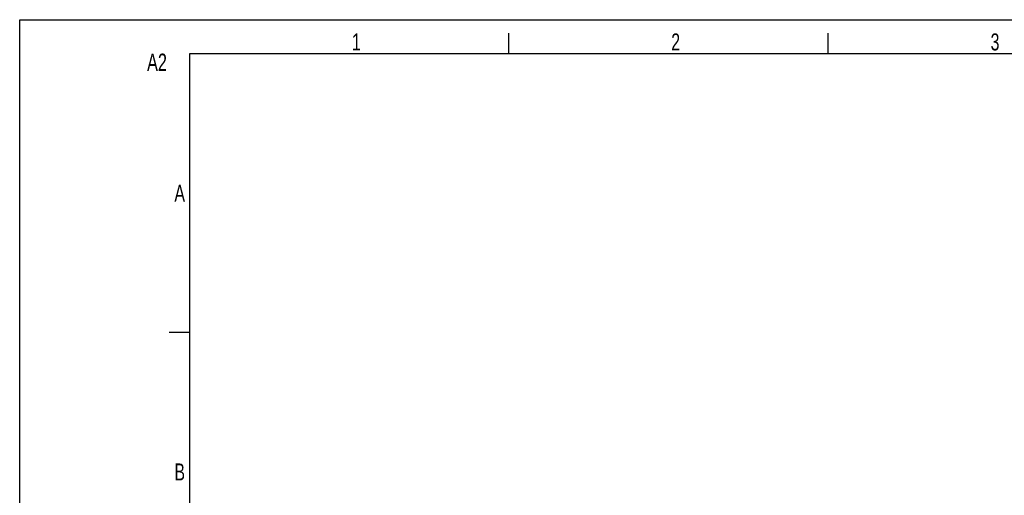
# Model space of a CAD drawing. Extents: x 0 to 594, y 0 to 420.
# Tile 5 of 19: x 0 to 145, y 350 to 420. Entities that reach past the tile are written whole.
import ezdxf

# ---------------------------------------------------------------- set-up
doc = ezdxf.new("R2010")
doc.units = 0
doc.header["$LTSCALE"] = 32.67
doc.layers.add('PR9000-160_DXF_FORMAT', color=7, linetype='CONTINUOUS')
doc.styles.get("Standard").update_dxf_attribs({"font": 'txt', "width": 0.7})

msp = doc.modelspace()

# ---------------------------------------------------------------- linework, layer by layer
at = {"layer": 'PR9000-160_DXF_FORMAT', "color": 7, "linetype": 'CONTINUOUS'}
for p, q in [((0, 0), (0, 420)), ((0, 420), (594, 420)), ((72, 415), (72, 418)), ((119, 415), (119, 418)), ((25, 415), (25, 5)), ((589, 415), (25, 415)), ((25, 374), (22, 374))]:
    msp.add_line(p, q, dxfattribs=at)

# ---------------------------------------------------------------- texts
at = {"layer": 'PR9000-160_DXF_FORMAT', "color": 2, "linetype": 'CONTINUOUS', "attachment_point": 1}
for s, insert, char_height, width in [('1', (48.89, 417.98), 2.5, 2.1429), ('2', (95.89, 417.98), 2.5, 2.9464), ('3', (142.89, 417.98), 2.5, 2.6786), ('A2', (18.75, 415.01), 2.55, 6.2839), ('A', (22.77, 395.73), 2.5, 3.2143), ('B', (22.77, 354.73), 2.5, 2.9464)]:
    msp.add_mtext(s, dxfattribs=dict(at, insert=insert, char_height=char_height, width=width))

doc.saveas('drawing.dxf')
